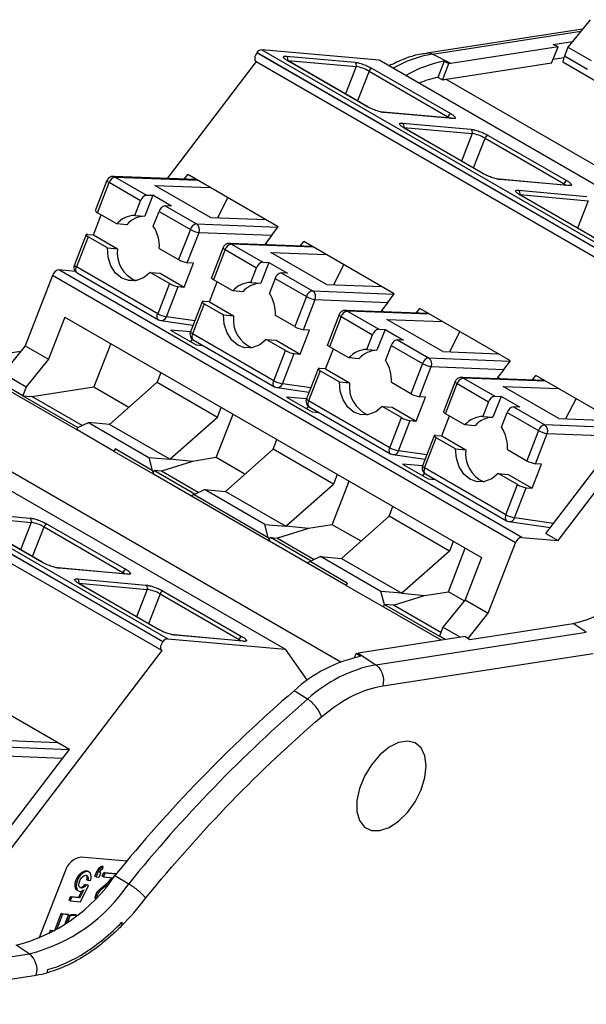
# Model space of a CAD drawing. Header units: millimetres. Extents: x 10 to 410, y 10 to 314.
# Tile 19 of 25: x 333 to 350, y 246 to 276. Entities that reach past the tile are written whole.
import ezdxf

# ---------------------------------------------------------------- set-up
doc = ezdxf.new("R2010")
doc.units = ezdxf.units.MM
doc.header["$LTSCALE"] = 1.5

msp = doc.modelspace()

# ---------------------------------------------------------------- linework, layer by layer
for p, q in [((350.278, 276.002), (349.604, 275.164)), ((350.049, 275.717), (345.303, 274.982)), ((345.483, 274.952), (349.995, 275.651)), ((349.16, 275.249), (349.746, 275.34)), ((340.134, 274.999), (340.13, 274.994)), ((354.237, 266.852), (340.13, 274.994)), ((340.134, 274.999), (354.241, 266.856)), ((340.28, 275.087), (354.387, 266.943)), ((343.86, 274.767), (340.28, 275.087)), ((349.304, 275.177), (346.042, 274.672)), ((349.11, 274.678), (349.304, 275.177)), ((349.304, 275.177), (349.16, 275.249)), ((349.604, 275.164), (349.498, 274.891)), ((349.604, 275.164), (350.311, 274.756)), ((340.106, 274.725), (337.395, 271.167)), ((340.106, 274.725), (354.213, 266.582)), ((341.033, 274.89), (343.115, 274.704)), ((341.068, 274.758), (343.15, 274.572)), ((343.475, 273.361), (341.071, 274.749)), ((343.49, 273.356), (341.085, 274.744)), ((357.967, 266.623), (343.86, 274.767)), ((346.042, 274.672), (345.483, 274.952)), ((345.834, 274.735), (345.643, 274.243)), ((345.834, 274.735), (345.98, 274.663)), ((349.48, 274.838), (349.153, 274.788)), ((349.45, 274.717), (351.821, 273.349)), ((350.205, 274.483), (349.498, 274.891)), ((343.15, 274.572), (342.827, 273.739)), ((343.546, 274.433), (343.194, 273.527)), ((343.546, 274.433), (345.95, 273.045)), ((343.643, 274.519), (346.047, 273.131)), ((345.786, 274.162), (345.98, 274.663)), ((349.11, 274.678), (345.908, 274.182)), ((345.908, 274.182), (359.66, 266.243)), ((346.058, 272.998), (343.976, 273.184)), ((346.085, 272.99), (344.003, 273.176)), ((345.936, 273.009), (345.95, 273.045)), ((344.568, 272.849), (346.65, 272.663)), ((344.604, 272.717), (346.686, 272.531)), ((347.01, 271.32), (344.606, 272.708)), ((347.025, 271.315), (344.621, 272.703)), ((346.686, 272.531), (346.363, 271.698)), ((346.73, 271.486), (347.082, 272.392)), ((347.082, 272.392), (349.486, 271.004)), ((347.178, 272.478), (349.582, 271.09)), ((335.564, 271.101), (335.208, 270.184)), ((338.294, 271.132), (335.758, 271.229)), ((335.817, 271.211), (336.772, 270.66)), ((335.817, 271.211), (338.322, 271.116)), ((337.915, 271.147), (338.023, 271.289)), ((340.781, 269.697), (338.023, 271.289)), ((349.594, 270.957), (347.512, 271.143)), ((349.62, 270.949), (347.538, 271.135)), ((335.272, 270.122), (335.628, 271.04)), ((336.583, 270.489), (335.628, 271.04)), ((337.022, 270.956), (338.711, 270.892)), ((338.719, 269.976), (337.022, 270.956)), ((348.104, 270.808), (350.186, 270.622)), ((349.486, 271.004), (349.472, 270.968)), ((336.963, 270.653), (336.716, 270.015)), ((336.772, 270.66), (336.963, 270.653)), ((337.529, 270.326), (336.963, 270.653)), ((339.245, 270.584), (338.929, 269.968)), ((348.139, 270.676), (350.221, 270.49)), ((350.546, 269.279), (348.142, 270.667)), ((350.561, 269.274), (348.156, 270.662)), ((336.41, 270.042), (336.583, 270.489)), ((337.338, 270.334), (338.292, 269.783)), ((337.529, 270.326), (337.338, 270.334)), ((350.221, 270.49), (349.898, 269.657)), ((335.154, 269.448), (335.39, 270.055)), ((335.862, 269.782), (335.272, 270.122)), ((336.41, 270.042), (336.716, 270.015)), ((336.975, 269.715), (337.149, 270.162)), ((337.149, 270.162), (338.103, 269.611)), ((338.719, 269.976), (340.408, 269.912)), ((336.168, 269.755), (335.862, 269.782)), ((338.103, 269.611), (337.747, 268.694)), ((338.292, 269.783), (340.774, 269.688)), ((340.581, 269.435), (340.781, 269.697)), ((334.926, 269.455), (334.57, 268.537)), ((334.989, 269.393), (334.634, 268.476)), ((334.971, 269.464), (335.154, 269.448)), ((335.579, 269.053), (334.989, 269.393)), ((335.154, 269.448), (335.885, 269.026)), ((338.011, 268.601), (338.367, 269.518)), ((338.367, 269.518), (340.581, 269.435)), ((340.581, 269.435), (340.393, 269.188)), ((335.579, 269.053), (335.885, 269.026)), ((337.158, 269.034), (337.747, 268.694)), ((339.1, 269.06), (338.744, 268.143)), ((339.164, 268.999), (338.808, 268.081)), ((339.164, 268.999), (340.118, 268.448)), ((341.83, 269.091), (339.294, 269.188)), ((339.353, 269.17), (340.307, 268.619)), ((341.858, 269.075), (339.353, 269.17)), ((340.393, 269.188), (340.377, 269.147)), ((340.393, 269.188), (340.472, 269.143)), ((341.45, 269.106), (341.558, 269.248)), ((344.316, 267.656), (341.558, 269.248)), ((340.558, 268.915), (342.247, 268.851)), ((342.255, 267.935), (340.558, 268.915)), ((337.108, 267.047), (334.634, 268.476)), ((337.912, 267.856), (338.195, 268.585)), ((338.195, 268.585), (338.011, 268.601)), ((339.945, 268.001), (340.118, 268.448)), ((340.499, 268.612), (340.251, 267.974)), ((340.307, 268.619), (340.499, 268.612)), ((340.499, 268.612), (341.065, 268.285)), ((342.781, 268.542), (342.465, 267.927)), ((333.902, 268.209), (333.072, 266.07)), ((348.009, 260.065), (333.902, 268.209)), ((348.202, 260.236), (334.096, 268.38)), ((334.609, 268.334), (334.096, 268.38)), ((334.656, 268.292), (337.131, 266.863)), ((337.464, 267.965), (336.875, 268.305)), ((336.875, 268.305), (337.181, 268.278)), ((337.181, 268.278), (337.912, 267.856)), ((340.684, 268.121), (340.511, 267.674)), ((340.684, 268.121), (341.639, 267.57)), ((340.873, 268.293), (341.828, 267.742)), ((341.065, 268.285), (340.873, 268.293)), ((337.464, 267.965), (337.108, 267.047)), ((337.372, 266.955), (337.728, 267.872)), ((337.728, 267.872), (337.912, 267.856)), ((338.69, 267.407), (338.925, 268.014)), ((339.397, 267.741), (338.808, 268.081)), ((339.945, 268.001), (340.251, 267.974)), ((342.255, 267.935), (343.944, 267.871)), ((339.703, 267.714), (339.397, 267.741)), ((341.639, 267.57), (341.283, 266.653)), ((341.828, 267.742), (344.31, 267.647)), ((344.116, 267.393), (344.316, 267.656)), ((338.461, 267.414), (338.105, 266.496)), ((338.525, 267.352), (338.169, 266.435)), ((338.69, 267.407), (338.506, 267.423)), ((338.525, 267.352), (339.114, 267.012)), ((338.69, 267.407), (339.421, 266.985)), ((341.547, 266.56), (341.903, 267.477)), ((341.903, 267.477), (344.116, 267.393)), ((344.116, 267.393), (343.929, 267.147)), ((344.986, 267.065), (345.094, 267.207)), ((347.852, 265.615), (345.094, 267.207)), ((334.278, 266.946), (333.78, 265.661)), ((334.278, 266.946), (346.971, 259.619)), ((338.235, 266.831), (337.372, 266.955)), ((339.114, 267.012), (339.421, 266.985)), ((341.283, 266.653), (340.693, 266.993)), ((342.635, 267.019), (342.279, 266.102)), ((342.699, 266.958), (342.343, 266.04)), ((342.699, 266.958), (343.654, 266.407)), ((345.365, 267.05), (342.829, 267.147)), ((342.888, 267.129), (343.843, 266.578)), ((345.393, 267.034), (342.888, 267.129)), ((343.929, 267.147), (343.913, 267.106)), ((344.008, 267.102), (343.929, 267.147)), ((337.132, 266.865), (337.159, 266.85)), ((337.159, 266.85), (337.203, 266.842)), ((337.203, 266.838), (338.183, 266.698)), ((344.093, 266.874), (345.782, 266.81)), ((345.79, 265.894), (344.093, 266.874)), ((338.108, 266.495), (337.5, 266.549)), ((337.5, 266.549), (338.278, 266.1)), ((340.644, 265.006), (338.169, 266.435)), ((341.448, 265.815), (341.73, 266.544)), ((341.73, 266.544), (341.547, 266.56)), ((343.481, 265.96), (343.654, 266.407)), ((344.034, 266.571), (343.787, 265.933)), ((343.843, 266.578), (344.034, 266.571)), ((344.034, 266.571), (344.6, 266.244)), ((346.316, 266.501), (346, 265.886)), ((349.304, 260.138), (354.213, 266.582)), ((333.072, 266.07), (332.399, 265.232)), ((333.072, 266.07), (333.78, 265.661)), ((335.676, 266.14), (335.163, 264.817)), ((338.113, 266.195), (338.168, 266.267)), ((338.192, 266.251), (340.666, 264.822)), ((338.278, 266.1), (338.485, 266.081)), ((341, 265.924), (340.411, 266.264)), ((340.411, 266.264), (340.717, 266.237)), ((340.717, 266.237), (341.448, 265.815)), ((342.933, 265.7), (342.343, 266.04)), ((344.22, 266.08), (344.046, 265.633)), ((344.22, 266.08), (345.174, 265.529)), ((344.409, 266.252), (345.363, 265.701)), ((344.6, 266.244), (344.409, 266.252)), ((332.933, 265.896), (328.332, 265.184)), ((340.644, 265.006), (341, 265.924)), ((340.908, 264.914), (341.264, 265.831)), ((341.264, 265.831), (341.448, 265.815)), ((342.225, 265.366), (342.461, 265.973)), ((343.239, 265.673), (342.933, 265.7)), ((343.481, 265.96), (343.787, 265.933)), ((345.363, 265.701), (347.845, 265.606)), ((345.79, 265.894), (347.479, 265.83)), ((333.78, 265.661), (333.106, 264.823)), ((345.174, 265.529), (344.818, 264.612)), ((345.082, 264.519), (345.438, 265.436)), ((345.438, 265.436), (347.652, 265.352)), ((347.652, 265.352), (347.852, 265.615)), ((337.267, 257.055), (323.159, 265.198)), ((323.163, 265.202), (337.27, 257.059)), ((323.309, 265.29), (337.416, 257.146)), ((332.399, 265.232), (333.106, 264.823)), ((337.205, 265.257), (337.089, 264.959)), ((341.997, 265.373), (341.641, 264.455)), ((342.061, 265.311), (341.705, 264.394)), ((342.225, 265.366), (342.042, 265.382)), ((342.061, 265.311), (342.65, 264.971)), ((342.225, 265.366), (342.956, 264.944)), ((348.901, 265.009), (346.365, 265.106)), ((347.464, 265.106), (347.448, 265.065)), ((347.652, 265.352), (347.464, 265.106)), ((347.543, 265.061), (347.464, 265.106)), ((348.521, 265.024), (348.63, 265.166)), ((351.387, 263.574), (348.63, 265.166)), ((323.135, 264.928), (337.242, 256.785)), ((340.996, 256.826), (326.89, 264.97)), ((332.268, 264.886), (334.652, 263.51)), ((333, 264.55), (332.293, 264.958)), ((333.106, 264.823), (333, 264.55)), ((333.279, 264.525), (335.163, 264.817)), ((335.163, 264.817), (336.233, 264.199)), ((337.089, 264.959), (335.64, 263.674)), ((337.089, 264.959), (338.928, 263.897)), ((340.668, 264.824), (340.694, 264.809)), ((340.694, 264.809), (340.738, 264.801)), ((340.738, 264.797), (341.719, 264.657)), ((341.771, 264.79), (340.908, 264.914)), ((342.65, 264.971), (342.956, 264.944)), ((344.818, 264.612), (344.229, 264.952)), ((346.171, 264.978), (345.815, 264.061)), ((345.879, 263.999), (346.235, 264.917)), ((346.235, 264.917), (347.189, 264.366)), ((346.424, 265.088), (347.378, 264.537)), ((348.929, 264.993), (346.424, 265.088)), ((347.629, 264.833), (349.318, 264.769)), ((349.326, 263.853), (347.629, 264.833)), ((333, 264.55), (334.679, 263.581)), ((333, 264.55), (333.279, 264.525)), ((334.809, 263.642), (333.279, 264.525)), ((341.036, 264.508), (341.813, 264.059)), ((341.644, 264.454), (341.036, 264.508)), ((344.983, 263.774), (345.266, 264.503)), ((345.266, 264.503), (345.082, 264.519)), ((347.57, 264.53), (347.322, 263.892)), ((347.378, 264.537), (347.57, 264.53)), ((348.136, 264.203), (347.57, 264.53)), ((328.937, 264.383), (342.69, 256.444)), ((338.928, 263.897), (339.043, 264.195)), ((341.649, 264.154), (341.704, 264.226)), ((344.18, 262.965), (341.705, 264.394)), ((341.727, 264.21), (344.202, 262.781)), ((344.535, 263.883), (343.946, 264.223)), ((343.946, 264.223), (344.252, 264.196)), ((344.252, 264.196), (344.983, 263.774)), ((347.189, 264.366), (347.016, 263.919)), ((347.944, 264.211), (348.899, 263.66)), ((348.136, 264.203), (347.944, 264.211)), ((349.852, 264.46), (349.536, 263.845)), ((337.479, 262.613), (338.928, 263.897)), ((338.893, 262.663), (339.406, 263.986)), ((341.813, 264.059), (342.021, 264.04)), ((345.761, 263.325), (345.996, 263.932)), ((346.468, 263.659), (345.879, 263.999)), ((347.016, 263.919), (347.322, 263.892)), ((347.582, 263.592), (347.755, 264.039)), ((347.755, 264.039), (348.71, 263.488)), ((334.679, 263.581), (334.997, 263.731)), ((334.997, 263.731), (336.836, 262.67)), ((335.64, 263.674), (334.997, 263.731)), ((337.479, 262.613), (335.64, 263.674)), ((344.18, 262.965), (344.535, 263.883)), ((344.443, 262.873), (344.799, 263.79)), ((344.799, 263.79), (344.983, 263.774)), ((346.774, 263.632), (346.468, 263.659)), ((351.381, 263.565), (348.899, 263.66)), ((349.326, 263.853), (351.015, 263.789)), ((334.651, 263.508), (334.679, 263.581)), ((335.782, 262.855), (334.651, 263.508)), ((345.532, 263.332), (345.176, 262.414)), ((345.577, 263.341), (345.761, 263.325)), ((345.761, 263.325), (346.492, 262.903)), ((348.71, 263.488), (348.354, 262.571)), ((348.618, 262.478), (348.974, 263.395)), ((348.974, 263.395), (351.187, 263.311)), ((349.169, 260.662), (351.187, 263.311)), ((340.625, 262.918), (340.74, 263.216)), ((345.24, 262.353), (345.596, 263.27)), ((346.185, 262.93), (345.596, 263.27)), ((335.811, 262.927), (335.782, 262.855)), ((335.782, 262.855), (335.786, 262.855)), ((335.786, 262.855), (336.973, 262.17)), ((336.942, 262.274), (335.811, 262.927)), ((340.625, 262.918), (339.176, 261.633)), ((342.463, 261.856), (340.625, 262.918)), ((344.203, 262.783), (344.23, 262.768)), ((344.23, 262.768), (344.274, 262.76)), ((344.274, 262.756), (345.254, 262.616)), ((345.306, 262.749), (344.443, 262.873)), ((346.185, 262.93), (346.492, 262.903)), ((347.764, 262.911), (348.354, 262.571)), ((336.836, 262.67), (336.942, 262.274)), ((336.836, 262.67), (337.479, 262.613)), ((338.167, 262.551), (337.221, 262.249)), ((338.167, 262.551), (337.479, 262.613)), ((338.893, 262.663), (338.167, 262.551)), ((339.768, 262.158), (338.893, 262.663)), ((345.179, 262.413), (344.571, 262.467)), ((344.571, 262.467), (345.349, 262.018)), ((348.519, 261.733), (348.801, 262.462)), ((348.801, 262.462), (348.618, 262.478)), ((336.977, 262.171), (336.973, 262.17)), ((336.977, 262.171), (338.14, 261.5)), ((337.221, 262.249), (337.009, 262.268)), ((337.009, 262.268), (338.246, 261.554)), ((338.344, 261.601), (337.221, 262.249)), ((342.579, 262.154), (342.463, 261.856)), ((345.184, 262.113), (345.239, 262.185)), ((347.715, 260.924), (345.24, 262.353)), ((345.263, 262.169), (347.738, 260.74)), ((348.071, 261.842), (347.482, 262.182)), ((347.482, 262.182), (347.788, 262.155)), ((347.788, 262.155), (348.519, 261.733)), ((341.014, 260.572), (342.463, 261.856)), ((342.428, 260.622), (342.941, 261.945)), ((345.349, 262.018), (345.556, 261.999)), ((347.715, 260.924), (348.071, 261.842)), ((338.134, 261.5), (340.509, 260.129)), ((338.215, 261.54), (338.533, 261.69)), ((338.215, 261.54), (340.477, 260.233)), ((340.371, 260.629), (338.533, 261.69)), ((338.533, 261.69), (339.176, 261.633)), ((339.176, 261.633), (341.014, 260.572)), ((347.979, 260.832), (348.335, 261.749)), ((348.335, 261.749), (348.519, 261.733)), ((331.133, 261.011), (333.215, 260.825)), ((344.16, 260.877), (344.276, 261.175)), ((331.169, 260.879), (333.251, 260.693)), ((333.575, 259.482), (331.171, 260.87)), ((333.59, 259.478), (331.186, 260.865)), ((333.251, 260.693), (332.927, 259.86)), ((333.743, 260.64), (336.147, 259.252)), ((340.477, 260.233), (340.371, 260.629)), ((340.371, 260.629), (341.014, 260.572)), ((342.428, 260.622), (341.703, 260.51)), ((343.304, 260.117), (342.428, 260.622)), ((344.16, 260.877), (342.711, 259.592)), ((345.999, 259.815), (344.16, 260.877)), ((347.739, 260.742), (347.765, 260.727)), ((347.765, 260.727), (347.809, 260.719)), ((347.809, 260.715), (349.072, 260.535)), ((349.169, 260.662), (347.979, 260.832)), ((348.933, 260.352), (349.169, 260.662)), ((333.295, 259.648), (333.647, 260.554)), ((333.647, 260.554), (336.051, 259.166)), ((341.703, 260.51), (340.757, 260.208)), ((341.703, 260.51), (341.014, 260.572)), ((348.933, 260.352), (349.304, 260.138)), ((340.513, 260.13), (340.509, 260.129)), ((340.513, 260.13), (341.676, 259.459)), ((340.545, 260.227), (340.757, 260.208)), ((341.782, 259.513), (340.545, 260.227)), ((340.757, 260.208), (341.88, 259.56)), ((346.114, 260.113), (345.999, 259.815)), ((347.179, 257.926), (348.009, 260.065)), ((348.202, 260.236), (349.304, 260.138)), ((345.999, 259.815), (344.55, 258.531)), ((345.964, 258.581), (346.477, 259.904)), ((341.67, 259.459), (342.854, 258.775)), ((342.068, 259.649), (341.75, 259.499)), ((342.882, 258.845), (341.75, 259.499)), ((343.907, 258.588), (342.068, 259.649)), ((342.068, 259.649), (342.711, 259.592)), ((342.711, 259.592), (344.55, 258.531)), ((346.971, 259.619), (346.472, 258.334)), ((336.159, 259.119), (334.077, 259.305)), ((336.185, 259.111), (334.103, 259.297)), ((336.051, 259.166), (336.037, 259.13)), ((334.669, 258.97), (336.751, 258.784)), ((334.704, 258.838), (336.786, 258.652)), ((337.111, 257.441), (334.707, 258.829)), ((337.126, 257.437), (334.721, 258.824)), ((342.882, 258.845), (342.853, 258.773)), ((336.786, 258.652), (336.463, 257.819)), ((337.182, 258.513), (336.83, 257.607)), ((337.182, 258.513), (339.586, 257.125)), ((337.279, 258.599), (339.683, 257.211)), ((342.853, 258.773), (343.985, 258.12)), ((344.013, 258.192), (343.907, 258.588)), ((344.55, 258.531), (343.907, 258.588)), ((344.55, 258.531), (345.238, 258.469)), ((345.238, 258.469), (345.964, 258.581)), ((346.447, 258.303), (345.964, 258.581)), ((344.292, 258.167), (345.238, 258.469)), ((346.472, 258.334), (345.798, 257.496)), ((346.472, 258.334), (347.179, 257.926)), ((343.985, 258.12), (344.013, 258.192)), ((343.988, 258.12), (343.985, 258.12)), ((343.988, 258.12), (345.751, 257.103)), ((344.013, 258.192), (345.692, 257.223)), ((344.292, 258.167), (344.013, 258.192)), ((345.736, 257.334), (344.292, 258.167)), ((346.562, 257.158), (347.179, 257.926)), ((346.614, 257.123), (349.766, 257.611)), ((350.166, 257.349), (349.766, 257.611)), ((343.752, 256.356), (350.166, 257.349)), ((345.798, 257.496), (345.692, 257.223)), ((346.326, 257.192), (345.798, 257.496)), ((337.267, 257.055), (337.27, 257.059)), ((337.416, 257.146), (340.996, 256.826)), ((339.694, 257.078), (337.612, 257.264)), ((339.721, 257.07), (337.639, 257.256)), ((339.572, 257.089), (339.586, 257.125)), ((346.475, 257.215), (343.214, 256.71)), ((345.869, 257.121), (345.692, 257.223)), ((346.475, 257.215), (346.614, 257.123)), ((332.334, 250.341), (337.242, 256.785)), ((340.996, 256.826), (341.663, 255.879)), ((343.102, 256.572), (343.152, 256.7)), ((343.152, 256.7), (343.214, 256.71)), ((343.288, 256.609), (343.152, 256.7)), ((343.214, 256.71), (343.752, 256.356)), ((343.963, 255.709), (350.379, 256.703)), ((341.677, 255.308), (341.264, 255.564)), ((334.417, 253.777), (331.659, 255.369)), ((332.355, 254.056), (334.044, 253.992)), ((334.41, 253.769), (331.928, 253.863)), ((334.217, 253.515), (334.417, 253.777)), ((332.003, 253.599), (334.217, 253.515)), ((332.198, 250.865), (334.217, 253.515)), ((336.168, 250.375), (334.772, 250.5)), ((335.264, 250.084), (335.285, 250.118)), ((335.285, 250.118), (335.302, 250.14)), ((335.32, 250.097), (335.285, 250.118)), ((335.302, 250.14), (335.33, 250.173)), ((335.337, 250.119), (335.302, 250.14)), ((335.337, 250.119), (335.32, 250.097)), ((335.33, 250.173), (335.354, 250.194)), ((335.366, 250.152), (335.33, 250.173)), ((335.366, 250.152), (335.337, 250.119)), ((335.354, 250.194), (335.386, 250.215)), ((335.39, 250.174), (335.354, 250.194)), ((335.39, 250.174), (335.366, 250.152)), ((335.374, 250.093), (335.403, 250.125)), ((335.386, 250.215), (335.414, 250.224)), ((335.422, 250.194), (335.386, 250.215)), ((335.422, 250.194), (335.39, 250.174)), ((335.403, 250.125), (335.422, 250.135)), ((335.449, 250.204), (335.414, 250.224)), ((335.449, 250.204), (335.422, 250.194)), ((335.422, 250.135), (335.449, 250.204)), ((334.289, 250.072), (333.49, 248.014)), ((334.606, 249.754), (334.641, 249.845)), ((334.641, 249.845), (334.683, 249.912)), ((334.676, 249.825), (334.641, 249.845)), ((334.676, 249.825), (334.641, 249.734)), ((334.718, 249.892), (334.676, 249.825)), ((334.683, 249.912), (334.716, 249.957)), ((334.718, 249.892), (334.683, 249.912)), ((334.713, 249.716), (334.748, 249.807)), ((334.716, 249.957), (334.756, 250)), ((334.751, 249.936), (334.716, 249.957)), ((334.751, 249.936), (334.718, 249.892)), ((334.748, 249.807), (334.786, 249.862)), ((334.792, 249.98), (334.751, 249.936)), ((334.756, 250), (334.793, 250.032)), ((334.792, 249.98), (334.756, 250)), ((334.786, 249.862), (334.814, 249.895)), ((334.828, 250.012), (334.792, 249.98)), ((334.793, 250.032), (334.824, 250.053)), ((334.828, 250.012), (334.793, 250.032)), ((334.814, 249.895), (334.858, 249.927)), ((334.824, 250.053), (334.871, 250.072)), ((334.86, 250.032), (334.824, 250.053)), ((334.86, 250.032), (334.828, 250.012)), ((334.858, 249.927), (334.905, 249.946)), ((334.907, 250.052), (334.86, 250.032)), ((334.871, 250.072), (334.914, 250.08)), ((334.907, 250.052), (334.871, 250.072)), ((334.905, 249.946), (334.944, 249.942)), ((334.95, 250.06), (334.907, 250.052)), ((334.914, 250.08), (334.952, 250.077)), ((334.95, 250.06), (334.914, 250.08)), ((334.938, 249.937), (334.93, 249.944)), ((334.955, 249.9), (334.938, 249.937)), ((334.973, 249.916), (334.938, 249.937)), ((334.944, 249.942), (334.973, 249.916)), ((334.988, 250.056), (334.95, 250.06)), ((334.95, 249.806), (334.957, 249.864)), ((334.986, 249.785), (334.95, 249.806)), ((334.952, 250.077), (334.986, 250.062)), ((334.988, 250.056), (334.952, 250.077)), ((334.957, 249.864), (334.955, 249.9)), ((334.99, 249.879), (334.955, 249.9)), ((334.992, 249.844), (334.957, 249.864)), ((334.973, 249.916), (334.99, 249.879)), ((335.022, 250.042), (334.986, 250.062)), ((334.992, 249.844), (334.986, 249.785)), ((335.022, 250.042), (334.988, 250.056)), ((334.99, 249.879), (334.992, 249.844)), ((335.051, 250.015), (335.022, 250.042)), ((335.065, 249.991), (335.051, 250.015)), ((335.075, 249.954), (335.065, 249.991)), ((335.067, 249.79), (335.078, 249.86)), ((335.08, 249.907), (335.075, 249.954)), ((335.078, 249.86), (335.08, 249.907)), ((335.198, 249.913), (335.264, 250.084)), ((335.233, 249.893), (335.198, 249.913)), ((335.3, 250.064), (335.233, 249.893)), ((335.233, 249.893), (335.325, 249.885)), ((335.3, 250.064), (335.264, 250.084)), ((335.32, 250.097), (335.3, 250.064)), ((335.325, 249.885), (335.378, 250.021)), ((335.34, 250.025), (335.353, 250.059)), ((335.378, 250.021), (335.34, 250.025)), ((335.378, 250.021), (335.346, 250.04)), ((335.353, 250.059), (335.374, 250.093)), ((335.421, 249.917), (335.465, 250.031)), ((335.456, 249.897), (335.421, 249.917)), ((335.501, 250.01), (335.456, 249.897)), ((335.456, 249.897), (335.755, 249.87)), ((335.465, 250.031), (335.855, 249.996)), ((335.501, 250.01), (335.465, 250.031)), ((335.842, 249.98), (335.501, 250.01)), ((335.609, 249.747), (335.678, 249.823)), ((335.678, 249.823), (335.709, 249.874)), ((335.706, 249.807), (335.678, 249.823)), ((335.755, 249.87), (335.753, 249.866)), ((335.807, 249.936), (336.225, 249.687)), ((334.592, 249.638), (334.594, 249.685)), ((334.597, 249.59), (334.592, 249.638)), ((334.627, 249.617), (334.592, 249.638)), ((334.594, 249.685), (334.606, 249.754)), ((334.63, 249.664), (334.594, 249.685)), ((334.617, 249.518), (334.597, 249.59)), ((334.633, 249.57), (334.597, 249.59)), ((334.641, 249.734), (334.606, 249.754)), ((334.646, 249.491), (334.617, 249.518)), ((334.652, 249.497), (334.617, 249.518)), ((334.63, 249.664), (334.627, 249.617)), ((334.627, 249.617), (334.633, 249.57)), ((334.641, 249.734), (334.63, 249.664)), ((334.633, 249.57), (334.652, 249.497)), ((334.706, 249.657), (334.713, 249.716)), ((334.708, 249.622), (334.706, 249.657)), ((334.726, 249.585), (334.708, 249.622)), ((334.755, 249.559), (334.726, 249.585)), ((334.734, 249.578), (334.758, 249.576)), ((334.86, 249.502), (334.74, 249.254)), ((334.793, 249.555), (334.755, 249.559)), ((334.757, 249.134), (334.997, 249.631)), ((334.758, 249.576), (334.813, 249.594)), ((334.793, 249.555), (334.758, 249.576)), ((334.848, 249.574), (334.793, 249.555)), ((334.808, 249.471), (334.86, 249.502)), ((334.813, 249.594), (334.857, 249.626)), ((334.848, 249.574), (334.813, 249.594)), ((334.892, 249.605), (334.848, 249.574)), ((334.857, 249.626), (334.885, 249.658)), ((334.892, 249.605), (334.857, 249.626)), ((334.885, 249.658), (334.962, 249.652)), ((334.921, 249.638), (334.885, 249.658)), ((334.921, 249.638), (334.892, 249.605)), ((334.997, 249.631), (334.921, 249.638)), ((334.997, 249.631), (334.962, 249.652)), ((334.986, 249.785), (335.067, 249.79)), ((335.266, 249.436), (335.323, 249.501)), ((335.323, 249.501), (335.347, 249.523)), ((335.359, 249.481), (335.323, 249.501)), ((335.347, 249.523), (335.44, 249.597)), ((335.383, 249.502), (335.347, 249.523)), ((335.383, 249.502), (335.359, 249.481)), ((335.475, 249.577), (335.383, 249.502)), ((335.44, 249.597), (335.52, 249.661)), ((335.475, 249.577), (335.44, 249.597)), ((335.555, 249.64), (335.475, 249.577)), ((335.52, 249.661), (335.609, 249.747)), ((335.555, 249.64), (335.52, 249.661)), ((335.634, 249.717), (335.555, 249.64)), ((335.642, 249.727), (335.609, 249.747)), ((334.408, 249.183), (334.452, 249.297)), ((334.487, 249.276), (334.443, 249.162)), ((334.452, 249.297), (334.704, 249.274)), ((334.487, 249.276), (334.452, 249.297)), ((334.74, 249.254), (334.487, 249.276)), ((334.681, 249.471), (334.646, 249.491)), ((334.652, 249.497), (334.681, 249.471)), ((334.681, 249.471), (334.715, 249.456)), ((334.704, 249.274), (334.798, 249.468)), ((334.74, 249.254), (334.704, 249.274)), ((334.715, 249.456), (334.754, 249.453)), ((334.754, 249.453), (334.808, 249.471)), ((335.204, 249.276), (335.219, 249.334)), ((335.207, 249.236), (335.204, 249.276)), ((335.231, 249.261), (335.204, 249.276)), ((335.219, 249.334), (335.236, 249.38)), ((335.254, 249.314), (335.219, 249.334)), ((335.236, 249.38), (335.266, 249.436)), ((335.272, 249.359), (335.236, 249.38)), ((335.254, 249.314), (335.245, 249.276)), ((335.272, 249.359), (335.254, 249.314)), ((335.301, 249.415), (335.266, 249.436)), ((335.301, 249.415), (335.272, 249.359)), ((335.359, 249.481), (335.301, 249.415)), ((334.443, 249.162), (334.408, 249.183)), ((334.443, 249.162), (334.757, 249.134)), ((333.972, 248.264), (334.172, 248.779)), ((334.207, 248.759), (334.023, 248.283)), ((334.172, 248.779), (334.357, 248.763)), ((334.207, 248.759), (334.172, 248.779)), ((334.392, 248.742), (334.207, 248.759)), ((334.277, 248.446), (334.392, 248.742)), ((334.316, 248.52), (334.393, 248.719)), ((334.428, 248.698), (334.351, 248.5)), ((334.392, 248.742), (334.357, 248.763)), ((334.393, 248.719), (334.428, 248.698)), ((334.548, 248.744), (334.584, 248.724)), ((334.643, 248.719), (334.632, 248.725)), ((334.351, 248.5), (334.316, 248.52)), ((333.801, 248.159), (333.846, 248.275)), ((333.846, 248.275), (333.972, 248.264)), ((333.882, 248.254), (333.846, 248.275)), ((333.882, 248.254), (333.856, 248.188)), ((333.962, 248.247), (333.882, 248.254)), ((333.981, 248.258), (333.972, 248.264)), ((333.195, 247.551), (332.795, 247.813)), ((327.447, 246.66), (333.195, 247.551)), ((327.661, 246.014), (333.409, 246.904))]:
    msp.add_line(p, q)
at = {"flags": 128}
for points in [[(340.13, 274.994), (340.105, 274.957), (340.085, 274.917), (340.071, 274.876), (340.064, 274.836), (340.064, 274.799), (340.072, 274.767), (340.086, 274.742), (340.106, 274.725)], [(341.071, 274.749), (341.082, 274.746), (341.085, 274.744)], [(343.475, 273.361), (343.486, 273.358), (343.49, 273.356)], [(344.003, 273.176), (343.988, 273.182), (343.976, 273.184)], [(345.95, 273.045), (345.988, 273.022), (346.015, 273.002)], [(346.085, 272.99), (346.07, 272.996), (346.058, 272.998)], [(344.606, 272.708), (344.618, 272.705), (344.621, 272.703)], [(335.628, 271.04), (335.603, 271.056), (335.583, 271.07), (335.57, 271.083), (335.564, 271.094), (335.564, 271.101)], [(347.01, 271.32), (347.022, 271.317), (347.025, 271.315)], [(347.538, 271.135), (347.524, 271.141), (347.512, 271.143)], [(349.486, 271.004), (349.524, 270.981), (349.55, 270.961)], [(349.62, 270.949), (349.606, 270.955), (349.594, 270.957)], [(348.142, 270.667), (348.153, 270.664), (348.156, 270.662)], [(334.971, 269.464), (334.949, 269.465), (334.934, 269.462), (334.926, 269.456), (334.925, 269.448), (334.932, 269.437), (334.945, 269.424), (334.964, 269.409), (334.989, 269.393)], [(336.875, 268.305), (336.68, 268.144), (336.46, 268.058), (336.232, 268.054), (336.015, 268.132), (335.827, 268.287), (335.685, 268.505), (335.6, 268.767), (335.579, 269.053)], [(334.656, 268.292), (334.642, 268.303), (334.628, 268.322), (334.619, 268.346), (334.615, 268.375), (334.616, 268.407), (334.622, 268.441), (334.634, 268.476)], [(338.808, 268.081), (338.783, 268.097), (338.763, 268.112), (338.75, 268.125), (338.744, 268.136), (338.744, 268.143)], [(338.506, 267.423), (338.485, 267.424), (338.47, 267.421), (338.462, 267.415), (338.461, 267.407), (338.467, 267.396), (338.48, 267.383), (338.5, 267.368), (338.525, 267.352)], [(337.131, 266.863), (337.117, 266.874), (337.103, 266.893), (337.094, 266.918), (337.09, 266.946), (337.091, 266.978), (337.097, 267.012), (337.108, 267.047)], [(340.411, 266.264), (340.216, 266.103), (339.995, 266.017), (339.767, 266.013), (339.55, 266.091), (339.363, 266.246), (339.221, 266.464), (339.136, 266.726), (339.114, 267.012)], [(338.169, 266.435), (338.144, 266.451), (338.124, 266.465), (338.111, 266.479), (338.105, 266.49), (338.105, 266.496)], [(338.169, 266.435), (338.158, 266.4), (338.152, 266.366), (338.15, 266.334), (338.154, 266.305), (338.163, 266.281), (338.177, 266.262), (338.192, 266.251)], [(342.343, 266.04), (342.318, 266.056), (342.299, 266.071), (342.285, 266.084), (342.279, 266.095), (342.279, 266.102)], [(342.042, 265.382), (342.02, 265.383), (342.006, 265.38), (341.997, 265.374), (341.996, 265.366), (342.003, 265.355), (342.016, 265.342), (342.035, 265.327), (342.061, 265.311)], [(340.666, 264.822), (340.652, 264.833), (340.638, 264.852), (340.629, 264.877), (340.625, 264.905), (340.626, 264.937), (340.633, 264.971), (340.644, 265.006)], [(343.946, 264.223), (343.752, 264.062), (343.531, 263.976), (343.303, 263.972), (343.086, 264.05), (342.899, 264.205), (342.756, 264.423), (342.671, 264.685), (342.65, 264.971)], [(346.235, 264.917), (346.21, 264.932), (346.19, 264.947), (346.177, 264.96), (346.171, 264.971), (346.171, 264.978)], [(341.705, 264.394), (341.679, 264.41), (341.66, 264.424), (341.647, 264.438), (341.641, 264.449), (341.641, 264.455)], [(341.705, 264.394), (341.693, 264.359), (341.687, 264.325), (341.686, 264.293), (341.69, 264.264), (341.699, 264.24), (341.713, 264.221), (341.727, 264.21)], [(345.879, 263.999), (345.854, 264.015), (345.834, 264.03), (345.821, 264.043), (345.815, 264.054), (345.815, 264.061)], [(345.577, 263.341), (345.556, 263.342), (345.541, 263.339), (345.533, 263.333), (345.532, 263.325), (345.538, 263.314), (345.551, 263.301), (345.571, 263.286), (345.596, 263.27)], [(344.202, 262.781), (344.188, 262.792), (344.174, 262.811), (344.165, 262.836), (344.161, 262.864), (344.162, 262.896), (344.168, 262.93), (344.18, 262.965)], [(347.482, 262.182), (347.287, 262.021), (347.066, 261.935), (346.838, 261.931), (346.621, 262.009), (346.434, 262.164), (346.292, 262.382), (346.207, 262.644), (346.185, 262.93)], [(345.24, 262.353), (345.229, 262.318), (345.223, 262.284), (345.221, 262.252), (345.225, 262.223), (345.235, 262.199), (345.248, 262.18), (345.263, 262.169)], [(347.715, 260.924), (347.704, 260.889), (347.697, 260.855), (347.696, 260.823), (347.7, 260.795), (347.709, 260.77), (347.723, 260.751), (347.738, 260.74)], [(333.59, 259.478), (333.587, 259.479), (333.575, 259.482)], [(334.103, 259.297), (334.089, 259.303), (334.077, 259.305)], [(336.051, 259.166), (336.089, 259.143), (336.115, 259.123)], [(336.185, 259.111), (336.171, 259.117), (336.159, 259.119)], [(334.707, 258.829), (334.718, 258.826), (334.721, 258.824)], [(337.111, 257.441), (337.122, 257.438), (337.126, 257.437)], [(337.242, 256.785), (337.222, 256.802), (337.208, 256.827), (337.201, 256.859), (337.2, 256.896), (337.208, 256.936), (337.222, 256.977), (337.242, 257.017), (337.267, 257.055)], [(337.639, 257.256), (337.624, 257.262), (337.612, 257.264)], [(339.586, 257.125), (339.624, 257.102), (339.651, 257.082)], [(339.721, 257.07), (339.706, 257.076), (339.694, 257.078)], [(345.29, 253.275), (345.25, 253.582), (345.135, 253.822), (344.953, 253.975), (344.717, 254.032), (344.445, 253.986), (344.157, 253.842), (343.874, 253.611), (343.617, 253.31), (343.406, 252.96), (343.256, 252.589), (343.178, 252.222), (343.178, 251.889), (343.256, 251.613), (343.406, 251.414), (343.617, 251.309), (343.874, 251.303), (344.157, 251.399), (344.445, 251.588), (344.717, 251.857), (344.953, 252.185), (345.135, 252.549), (345.25, 252.922), (345.29, 253.275)], [(334.584, 248.724), (334.613, 248.723), (334.64, 248.717)], [(334.351, 248.5), (334.364, 248.507), (334.368, 248.509)]]:
    msp.add_lwpolyline(points, dxfattribs=at)
for centre, radius, start, end in [((340.292, 274.9), 0.187, 93.8714, 148.0573), ((340.969, 274.802), 0.109, 336.0238, 53.9768), ((343.051, 274.616), 0.109, 336.0238, 53.9768), ((346.02, 271.55), 3.444, 98.982, 120.3145), ((346.467, 271.25), 3.542, 100.3022, 120.5327), ((350.304, 274.574), 0.866, 158.5539, 170.4767), ((342.976, 273.441), 1.145, 60.1095, 81.2221), ((343.66, 274.402), 0.119, 98.6007, 164.5265), ((346.398, 272.086), 2.611, 97.8442, 99.2164), ((346.207, 271.392), 2.907, 101.1828, 112.9922), ((346.23, 271.832), 2.372, 97.8133, 100.8033), ((346.065, 273.014), 0.119, 98.6007, 164.5265), ((344.505, 272.761), 0.109, 336.0238, 53.9768), ((346.587, 272.575), 0.109, 336.0238, 53.9768), ((346.511, 271.4), 1.145, 60.1095, 81.2221), ((347.196, 272.361), 0.119, 98.6007, 164.5265), ((335.861, 270.973), 0.242, 100.4362, 164.036), ((335.753, 271.103), 0.126, 59.494, 87.8652), ((348.04, 270.72), 0.109, 336.0238, 53.9768), ((349.6, 270.973), 0.119, 98.6007, 164.5265), ((336.816, 270.422), 0.242, 100.4362, 164.036), ((337.381, 270.096), 0.242, 100.4362, 164.036), ((335.304, 270.219), 0.101, 200.2633, 252.1043), ((336.422, 269.309), 0.733, 90.954, 139.7935), ((336.728, 269.281), 0.733, 90.954, 139.7935), ((336.031, 269.097), 1.129, 356.7893, 33.2113), ((338.336, 269.544), 0.242, 100.4362, 164.036), ((338.484, 270.273), 0.763, 240.1095, 261.2221), ((338.162, 269.603), 0.222, 337.5503, 54.1202), ((336.811, 268.907), 0.934, 172.6926, 246.185), ((339.195, 269.095), 0.101, 200.2633, 252.1043), ((339.397, 268.932), 0.242, 100.4362, 164.036), ((339.289, 269.062), 0.126, 59.494, 87.8652), ((338.128, 269.355), 0.763, 240.1095, 261.2221), ((334.665, 268.573), 0.101, 200.2633, 252.1043), ((340.351, 268.381), 0.242, 100.4362, 164.036), ((334.131, 268.145), 0.237, 98.6007, 164.5265), ((340.917, 268.055), 0.242, 100.4362, 164.036), ((337.845, 268.626), 0.763, 240.1095, 261.2221), ((339.957, 267.268), 0.733, 90.954, 139.7935), ((340.263, 267.24), 0.733, 90.954, 139.7935), ((339.566, 267.056), 1.129, 356.7893, 33.2113), ((341.872, 267.503), 0.242, 100.4362, 164.036), ((342.019, 268.232), 0.763, 240.1095, 261.2221), ((341.698, 267.562), 0.222, 337.5503, 54.1202), ((337.489, 267.709), 0.763, 240.1095, 261.2221), ((337.215, 267.002), 0.164, 265.3503, 343.3549), ((340.347, 266.866), 0.934, 172.6926, 246.185), ((342.73, 267.054), 0.101, 200.2633, 252.1043), ((342.932, 266.891), 0.242, 100.4362, 164.036), ((342.824, 267.021), 0.126, 59.494, 87.8652), ((341.663, 267.314), 0.763, 240.1095, 261.2221), ((343.887, 266.34), 0.242, 100.4362, 164.036), ((344.452, 266.014), 0.242, 100.4362, 164.036), ((341.38, 266.585), 0.763, 240.1095, 261.2221), ((343.493, 265.227), 0.733, 90.954, 139.7935), ((343.799, 265.199), 0.733, 90.954, 139.7935), ((345.407, 265.462), 0.242, 100.4362, 164.036), ((345.233, 265.521), 0.222, 337.5503, 54.1202), ((343.102, 265.015), 1.129, 356.7893, 33.2113), ((345.555, 266.191), 0.763, 240.1095, 261.2221), ((346.36, 264.98), 0.126, 59.494, 87.8652), ((341.024, 265.668), 0.763, 240.1095, 261.2221), ((340.751, 264.961), 0.164, 265.3503, 343.3549), ((343.882, 264.825), 0.934, 172.6926, 246.185), ((346.468, 264.85), 0.242, 100.4362, 164.036), ((345.199, 265.273), 0.763, 240.1095, 261.2221), ((347.422, 264.299), 0.242, 100.4362, 164.036), ((347.988, 263.972), 0.242, 100.4362, 164.036), ((347.028, 263.186), 0.733, 90.954, 139.7935), ((344.916, 264.544), 0.763, 240.1095, 261.2221), ((347.335, 263.158), 0.733, 90.954, 139.7935), ((348.943, 263.421), 0.242, 100.4362, 164.036), ((348.769, 263.48), 0.222, 337.5503, 54.1202), ((346.637, 262.974), 1.129, 356.7893, 33.2113), ((349.09, 264.15), 0.763, 240.1095, 261.2221), ((336.68, 262.59), 0.933, 158.7624, 163.441), ((344.56, 263.627), 0.763, 240.1095, 261.2221), ((344.287, 262.92), 0.164, 265.3503, 343.3549), ((347.418, 262.784), 0.934, 172.6926, 246.185), ((345.271, 262.45), 0.101, 200.2633, 252.1043), ((348.734, 263.232), 0.763, 240.1095, 261.2221), ((348.451, 262.503), 0.763, 240.1095, 261.2221), ((348.095, 261.586), 0.763, 240.1095, 261.2221), ((333.152, 260.737), 0.109, 336.0238, 53.9768), ((333.076, 259.562), 1.145, 60.1095, 81.2221), ((333.761, 260.523), 0.119, 98.6007, 164.5265), ((347.822, 260.879), 0.164, 265.3503, 343.3549), ((348.238, 260.002), 0.237, 98.6007, 164.5265), ((348.507, 262.594), 5.139, 284.1773, 326.1965), ((336.165, 259.135), 0.119, 98.6007, 164.5265), ((334.605, 258.882), 0.109, 336.0238, 53.9768), ((336.687, 258.696), 0.109, 336.0238, 53.9768), ((336.612, 257.521), 1.145, 60.1095, 81.2221), ((337.296, 258.482), 0.119, 98.6007, 164.5265), ((344.882, 257.854), 0.933, 158.7624, 163.441), ((337.429, 256.96), 0.187, 93.8549, 148.0052), ((339.701, 257.094), 0.119, 98.6007, 164.5265), ((344.177, 252.404), 4.298, 101.9291, 132.6599), ((344.536, 252.223), 4.206, 100.7457, 132.8282), ((370.006, 222.231), 44.014, 130.7695, 140.9886), ((370.389, 222.008), 43.969, 130.7695, 140.9876), ((334.861, 249.913), 0.593, 98.6007, 164.5265), ((331.536, 252.796), 5.139, 284.1771, 326.1954), ((331.929, 252.564), 5.171, 284.1757, 326.1887), ((334.578, 248.081), 0.664, 92.5722, 106.1871), ((334.614, 248.06), 0.664, 92.5722, 106.1871), ((334.558, 248.593), 0.151, 60.5209, 93.421), ((332.823, 247.069), 0.609, 344.3, 52.2993)]:
    msp.add_arc(centre, radius, start, end)
for centre, major_axis, ratio, start_param, end_param in [((416.694, 228.618), (364.107, -208.869), 0.010267, 1.77268, 1.77308), ((337.309, 262.241), (-0.276, 0.784), 0.410743, 1.385684, 1.517304), ((337.045, 262.136), (-0.046, 0.131), 0.410743, 6.098073, 7.441265), ((338.582, 261.507), (0.733, 0.258), 0.218443, 2.017627, 2.149246), ((340.845, 260.2), (-0.276, 0.784), 0.410743, 1.385684, 1.517304), ((340.58, 260.095), (-0.046, 0.131), 0.410743, 6.098073, 7.441265), ((342.118, 259.466), (0.733, 0.258), 0.218443, 2.017627, 2.149246)]:
    msp.add_ellipse(centre, major_axis=major_axis, ratio=ratio, start_param=start_param, end_param=end_param)
for points, knots in [([(345.483, 274.952), (345.435, 274.972), (345.375, 274.998), (345.317, 274.98), (345.305, 274.976)], [0, 0, 0, 0, 0.789652, 1, 1, 1, 1]), ([(341.071, 274.749), (341.059, 274.756), (341.036, 274.769), (341.008, 274.789), (340.978, 274.811), (340.953, 274.836), (340.94, 274.859), (340.942, 274.877), (340.96, 274.888), (340.989, 274.893), (341.018, 274.891), (341.033, 274.89)], [0, 0, 0, 0, 0.079597, 0.159223, 0.240129, 0.368602, 0.500069, 0.628543, 0.760011, 0.879282, 1, 1, 1, 1]), ([(343.115, 274.704), (343.126, 274.703), (343.147, 274.701), (343.184, 274.694), (343.232, 274.683), (343.295, 274.666), (343.37, 274.642), (343.447, 274.613), (343.52, 274.582), (343.587, 274.55), (343.624, 274.529), (343.643, 274.519)], [0, 0, 0, 0, 0.079597, 0.159223, 0.240129, 0.368602, 0.500069, 0.628543, 0.760011, 0.879282, 1, 1, 1, 1]), ([(345.306, 274.973), (345.23, 274.964), (345.002, 274.938), (344.616, 274.816), (344.31, 274.669), (344.157, 274.596)], [0, 0, 0, 0, 0.200896, 0.601583, 1, 1, 1, 1]), ([(344.003, 273.176), (343.992, 273.177), (343.971, 273.179), (343.934, 273.186), (343.885, 273.197), (343.823, 273.214), (343.747, 273.238), (343.67, 273.267), (343.598, 273.298), (343.531, 273.33), (343.494, 273.351), (343.475, 273.361)], [0, 0, 0, 0, 0.079597, 0.159223, 0.240129, 0.368602, 0.500069, 0.628543, 0.760011, 0.879282, 1, 1, 1, 1]), ([(346.047, 273.131), (346.058, 273.124), (346.081, 273.111), (346.11, 273.091), (346.14, 273.069), (346.164, 273.044), (346.178, 273.021), (346.176, 273.003), (346.158, 272.992), (346.128, 272.987), (346.099, 272.989), (346.085, 272.99)], [0, 0, 0, 0, 0.079597, 0.159223, 0.240129, 0.368602, 0.500069, 0.628543, 0.760011, 0.879282, 1, 1, 1, 1]), ([(344.606, 272.708), (344.595, 272.715), (344.572, 272.728), (344.543, 272.748), (344.514, 272.77), (344.489, 272.795), (344.476, 272.818), (344.477, 272.836), (344.495, 272.847), (344.525, 272.852), (344.554, 272.85), (344.568, 272.849)], [0, 0, 0, 0, 0.079597, 0.159223, 0.240129, 0.368602, 0.500069, 0.628543, 0.760011, 0.879282, 1, 1, 1, 1]), ([(346.65, 272.663), (346.661, 272.662), (346.682, 272.66), (346.72, 272.653), (346.768, 272.642), (346.83, 272.625), (346.906, 272.601), (346.983, 272.572), (347.055, 272.541), (347.122, 272.509), (347.16, 272.488), (347.178, 272.478)], [0, 0, 0, 0, 0.079597, 0.159223, 0.240129, 0.368602, 0.500069, 0.628543, 0.760011, 0.879282, 1, 1, 1, 1]), ([(335.758, 271.227), (335.755, 271.228), (335.737, 271.232), (335.694, 271.222), (335.635, 271.197), (335.587, 271.152), (335.573, 271.114), (335.567, 271.1)], [0, 0, 0, 0, 0.033083, 0.227787, 0.514187, 0.813855, 1, 1, 1, 1]), ([(347.538, 271.135), (347.528, 271.136), (347.506, 271.138), (347.469, 271.145), (347.421, 271.156), (347.358, 271.173), (347.283, 271.197), (347.206, 271.226), (347.133, 271.257), (347.066, 271.289), (347.029, 271.31), (347.01, 271.32)], [0, 0, 0, 0, 0.079597, 0.159223, 0.240129, 0.368602, 0.500069, 0.628543, 0.760011, 0.879282, 1, 1, 1, 1]), ([(348.142, 270.667), (348.13, 270.674), (348.108, 270.687), (348.079, 270.707), (348.049, 270.729), (348.024, 270.754), (348.011, 270.777), (348.013, 270.795), (348.031, 270.805), (348.06, 270.811), (348.089, 270.809), (348.104, 270.808)], [0, 0, 0, 0, 0.079597, 0.159223, 0.240129, 0.368602, 0.500069, 0.628543, 0.760011, 0.879282, 1, 1, 1, 1]), ([(349.582, 271.09), (349.594, 271.083), (349.617, 271.07), (349.646, 271.05), (349.675, 271.028), (349.7, 271.003), (349.713, 270.98), (349.711, 270.962), (349.693, 270.951), (349.664, 270.946), (349.635, 270.948), (349.62, 270.949)], [0, 0, 0, 0, 0.079597, 0.159223, 0.240129, 0.368602, 0.500069, 0.628543, 0.760011, 0.879282, 1, 1, 1, 1]), ([(339.293, 269.186), (339.291, 269.187), (339.272, 269.191), (339.23, 269.181), (339.171, 269.156), (339.122, 269.111), (339.108, 269.073), (339.103, 269.059)], [0, 0, 0, 0, 0.033085, 0.227799, 0.514214, 0.813897, 1, 1, 1, 1]), ([(334.573, 268.536), (334.568, 268.528), (334.553, 268.496), (334.555, 268.432), (334.58, 268.362), (334.618, 268.314), (334.648, 268.299), (334.657, 268.294)], [0, 0, 0, 0, 0.103253, 0.37112, 0.642378, 0.892228, 1, 1, 1, 1]), ([(342.829, 267.145), (342.826, 267.146), (342.808, 267.15), (342.765, 267.14), (342.706, 267.115), (342.658, 267.07), (342.644, 267.032), (342.638, 267.018)], [0, 0, 0, 0, 0.033085, 0.227799, 0.514214, 0.813897, 1, 1, 1, 1]), ([(338.108, 266.495), (338.104, 266.487), (338.088, 266.455), (338.09, 266.391), (338.115, 266.321), (338.154, 266.273), (338.184, 266.258), (338.193, 266.253)], [0, 0, 0, 0, 0.103201, 0.371049, 0.642289, 0.892123, 1, 1, 1, 1]), ([(346.365, 265.104), (346.362, 265.105), (346.344, 265.109), (346.301, 265.099), (346.242, 265.074), (346.193, 265.029), (346.179, 264.991), (346.174, 264.977)], [0, 0, 0, 0, 0.033083, 0.227787, 0.514187, 0.813855, 1, 1, 1, 1]), ([(341.644, 264.454), (341.639, 264.445), (341.624, 264.414), (341.626, 264.35), (341.651, 264.28), (341.689, 264.232), (341.719, 264.217), (341.728, 264.212)], [0, 0, 0, 0, 0.103201, 0.371049, 0.642289, 0.892123, 1, 1, 1, 1]), ([(345.179, 262.413), (345.175, 262.404), (345.159, 262.373), (345.161, 262.309), (345.186, 262.239), (345.225, 262.191), (345.255, 262.176), (345.264, 262.171)], [0, 0, 0, 0, 0.103241, 0.371078, 0.642306, 0.892128, 1, 1, 1, 1]), ([(333.215, 260.825), (333.226, 260.824), (333.247, 260.822), (333.285, 260.815), (333.333, 260.804), (333.395, 260.787), (333.471, 260.763), (333.548, 260.734), (333.62, 260.703), (333.687, 260.671), (333.725, 260.65), (333.743, 260.64)], [0, 0, 0, 0, 0.079597, 0.159223, 0.240129, 0.368602, 0.500069, 0.628543, 0.760011, 0.879282, 1, 1, 1, 1]), ([(334.103, 259.297), (334.093, 259.298), (334.071, 259.3), (334.034, 259.307), (333.986, 259.318), (333.923, 259.335), (333.848, 259.359), (333.771, 259.388), (333.698, 259.419), (333.631, 259.451), (333.594, 259.472), (333.575, 259.482)], [0, 0, 0, 0, 0.079597, 0.159223, 0.240129, 0.368602, 0.500069, 0.628543, 0.760011, 0.879282, 1, 1, 1, 1]), ([(336.147, 259.252), (336.159, 259.245), (336.182, 259.232), (336.211, 259.212), (336.24, 259.19), (336.265, 259.165), (336.278, 259.142), (336.276, 259.124), (336.258, 259.113), (336.229, 259.108), (336.2, 259.11), (336.185, 259.111)], [0, 0, 0, 0, 0.0795968, 0.1592228, 0.2401291, 0.3686016, 0.5000689, 0.6285428, 0.7600114, 0.8792821, 1, 1, 1, 1]), ([(334.707, 258.829), (334.695, 258.836), (334.673, 258.849), (334.644, 258.869), (334.614, 258.891), (334.589, 258.916), (334.576, 258.939), (334.578, 258.957), (334.596, 258.968), (334.625, 258.973), (334.654, 258.971), (334.669, 258.97)], [0, 0, 0, 0, 0.079597, 0.159223, 0.240129, 0.368602, 0.500069, 0.628543, 0.760011, 0.879282, 1, 1, 1, 1]), ([(336.751, 258.784), (336.762, 258.783), (336.783, 258.781), (336.82, 258.774), (336.868, 258.763), (336.931, 258.746), (337.006, 258.722), (337.083, 258.693), (337.156, 258.662), (337.223, 258.63), (337.26, 258.609), (337.279, 258.599)], [0, 0, 0, 0, 0.079597, 0.159223, 0.240129, 0.368602, 0.500069, 0.628543, 0.760011, 0.879282, 1, 1, 1, 1]), ([(337.639, 257.256), (337.628, 257.257), (337.607, 257.259), (337.57, 257.266), (337.521, 257.277), (337.459, 257.294), (337.383, 257.318), (337.306, 257.347), (337.234, 257.378), (337.167, 257.41), (337.13, 257.431), (337.111, 257.441)], [0, 0, 0, 0, 0.079597, 0.159223, 0.240129, 0.368602, 0.500069, 0.628543, 0.760011, 0.879282, 1, 1, 1, 1]), ([(339.683, 257.211), (339.694, 257.204), (339.717, 257.191), (339.746, 257.171), (339.776, 257.149), (339.801, 257.124), (339.814, 257.101), (339.812, 257.083), (339.794, 257.072), (339.764, 257.067), (339.735, 257.069), (339.721, 257.07)], [0, 0, 0, 0, 0.079597, 0.159223, 0.240129, 0.368602, 0.500069, 0.628543, 0.760011, 0.879282, 1, 1, 1, 1]), ([(343.752, 256.356), (343.839, 256.298), (343.912, 256.196), (343.99, 255.959), (343.995, 255.824), (343.963, 255.709)], [0, 0, 0, 0, 0.5, 0.5, 1, 1, 1, 1]), ([(342.095, 254.767), (342.074, 254.855), (342.018, 254.963), (341.864, 255.162), (341.767, 255.252), (341.677, 255.308)], [0, 0, 0, 0, 0.5, 0.5, 1, 1, 1, 1]), ([(336.225, 249.687), (336.242, 249.676), (336.279, 249.654), (336.34, 249.613), (336.407, 249.564), (336.48, 249.508), (336.554, 249.445), (336.627, 249.378), (336.694, 249.309), (336.725, 249.269), (336.742, 249.248)], [0, 0, 0, 0, 0.093035, 0.19521, 0.306523, 0.42697, 0.556547, 0.695249, 0.843068, 1, 1, 1, 1]), ([(336, 248.397), (335.947, 248.345), (335.842, 248.242), (335.682, 248.096), (335.522, 247.958), (335.362, 247.828), (335.202, 247.706), (335.041, 247.592), (334.88, 247.486), (334.719, 247.389), (334.557, 247.299), (334.395, 247.218), (334.233, 247.145), (334.07, 247.08), (333.907, 247.023), (333.799, 246.992), (333.745, 246.976)], [0, 0, 0, 0, 0.073209, 0.145605, 0.217317, 0.288475, 0.359217, 0.429678, 0.5, 0.570322, 0.640783, 0.711525, 0.782683, 0.854395, 0.926791, 1, 1, 1, 1]), ([(333.758, 247.07), (334.129, 247.172), (334.515, 247.349), (335.281, 247.838), (335.661, 248.15), (336.02, 248.515)], [0, 0, 0, 0, 0.5, 0.5, 1, 1, 1, 1])]:
    msp.add_open_spline(points, degree=3, knots=knots)
for points in [[(342.095, 254.767), (342.715, 255.299), (343.367, 255.627), (343.963, 255.709)], [(336.742, 249.248), (338.421, 251.307), (340.223, 253.164), (342.095, 254.767)], [(336, 248.397), (336.26, 248.656), (336.509, 248.942), (336.742, 249.248)], [(336.02, 248.515), (336.015, 248.475), (336.009, 248.435), (336, 248.397)], [(333.409, 246.904), (333.519, 246.921), (333.631, 246.945), (333.745, 246.976)], [(333.745, 246.976), (333.752, 247.006), (333.756, 247.038), (333.758, 247.07)]]:
    msp.add_open_spline(points, degree=3)

doc.saveas('drawing.dxf')
